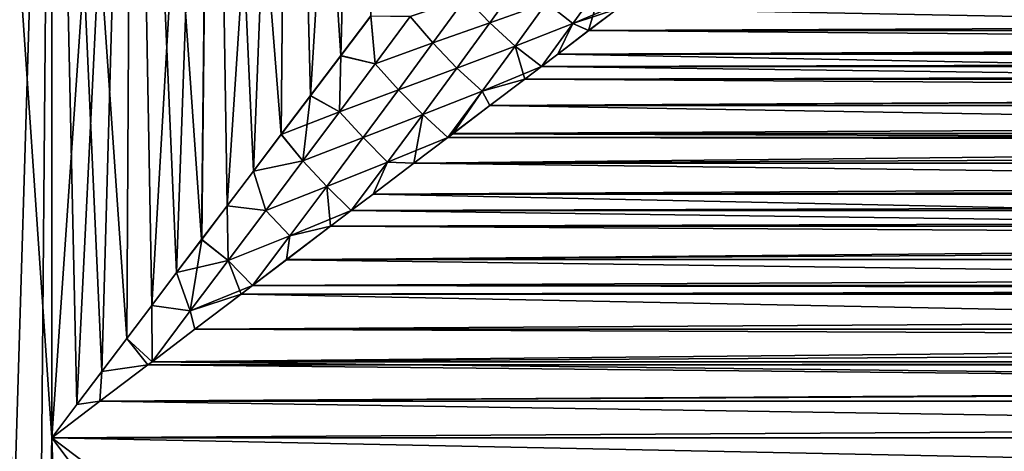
# Model space of a CAD drawing. Header units: metres. Extents: x -109 to 109, y -108 to 40.
# Tile 86 of 230: x -77 to -53, y -41 to -31. Entities that reach past the tile are written whole.
import ezdxf

# ---------------------------------------------------------------- set-up
doc = ezdxf.new("R2010")
doc.units = ezdxf.units.M
doc.layers.add('solid_K_24_42_17_000C74_XXXX', color=7, linetype='CONTINUOUS')

msp = doc.modelspace()

# ---------------------------------------------------------------- linework, layer by layer
at = {"layer": 'solid_K_24_42_17_000C74_XXXX'}
for points in [[(-78.536552, -11.5, 15.466479), (-76.910103, -59.5, 15.594608), (-76.5, -41, 15.6)], [(-76.5, -11.5, 15.60001), (-78.536552, -11.5, 15.466479), (-76.5, -41, 15.6)], [(-78.536552, -11.5, 15.466479), (-77.955193, -59.5, 15.531982), (-76.910103, -59.5, 15.594608)], [(-78.536552, -11.5, -15.466479), (-76.5, -11.5, -15.60001), (-77.955215, -59.5, -15.531981)], [(-76.5, -11.5, -15.60001), (-76.910126, -59.5, -15.594607), (-77.955215, -59.5, -15.531981)], [(-76.5, -11.5, -15.60001), (-76.5, -41, -15.6), (-76.910126, -59.5, -15.594607)], [(-74.463448, -11.5, -15.466479), (-75.869591, -40.167351, -15.587257), (-76.5, -41, -15.6)], [(-76.5, -11.5, -15.60001), (-74.463448, -11.5, -15.466479), (-76.5, -41, -15.6)], [(-75.869858, -40.167702, 15.587268), (-76.5, -11.5, 15.60001), (-76.5, -41, 15.6)], [(-74.613029, -38.50824, 15.485456), (-74.463448, -11.5, 15.466479), (-76.5, -11.5, 15.60001)], [(-75.240845, -39.337208, 15.549101), (-74.613029, -38.50824, 15.485456), (-76.5, -11.5, 15.60001)], [(-75.869858, -40.167702, 15.587268), (-75.240845, -39.337208, 15.549101), (-76.5, -11.5, 15.60001)], [(-74.463448, -11.5, -15.466479), (-75.240341, -39.336548, -15.54906), (-75.869591, -40.167351, -15.587257)], [(-74.463448, -11.5, -15.466479), (-74.612312, -38.507286, -15.485368), (-75.240341, -39.336548, -15.54906)], [(-74.613029, -38.50824, 15.485456), (-73.98613, -37.680397, 15.396118), (-74.463448, -11.5, 15.466479)], [(-74.463448, -11.5, -15.466479), (-73.985184, -37.679146, -15.395964), (-74.612312, -38.507286, -15.485368)], [(-72.731789, -36.023956, 15.13805), (-72.462692, -11.5, 15.068502), (-74.463448, -11.5, 15.466479)], [(-73.360435, -36.854088, 15.280808), (-72.731789, -36.023956, 15.13805), (-74.463448, -11.5, 15.466479)], [(-73.98613, -37.680397, 15.396118), (-73.360435, -36.854088, 15.280808), (-74.463448, -11.5, 15.466479)], [(-74.463448, -11.5, -15.466479), (-72.462692, -11.5, -15.068502), (-73.985184, -37.679146, -15.395964)], [(-72.462692, -11.5, -15.068502), (-73.359222, -36.852486, -15.28056), (-73.985184, -37.679146, -15.395964)], [(-72.462692, -11.5, -15.068502), (-72.73027, -36.021957, -15.137673), (-73.359222, -36.852486, -15.28056)], [(-72.731789, -36.023956, 15.13805), (-72.092224, -35.179531, 14.964342), (-72.462692, -11.5, 15.068502)], [(-72.462692, -11.5, -15.068502), (-72.090408, -35.177128, -14.963807), (-72.73027, -36.021957, -15.137673)], [(-70.732391, -33.383526, 14.494643), (-70.530182, -11.5, 14.412549), (-72.462692, -11.5, 15.068502)], [(-71.431053, -34.306232, 14.7535), (-70.732391, -33.383526, 14.494643), (-72.462692, -11.5, 15.068502)], [(-72.092224, -35.179531, 14.964342), (-71.431053, -34.306232, 14.7535), (-72.462692, -11.5, 15.068502)], [(-72.462692, -11.5, -15.068502), (-70.530182, -11.5, -14.412549), (-72.090408, -35.177128, -14.963807)], [(-70.530182, -11.5, -14.412549), (-71.428963, -34.303474, -14.752783), (-72.090408, -35.177128, -14.963807)], [(-70.530182, -11.5, -14.412549), (-70.730133, -33.380543, -14.493744), (-71.428963, -34.303474, -14.752783)], [(-70.732391, -33.383526, 14.494643), (-69.995193, -32.410595, 14.179123), (-70.530182, -11.5, 14.412549)], [(-70.530182, -11.5, -14.412549), (-69.992859, -32.407513, -14.178052), (-70.730133, -33.380543, -14.493744)], [(-69.23452, -31.405962, 13.804812), (-68.699646, -11.5, 13.509774), (-70.530182, -11.5, 14.412549)], [(-69.995193, -32.410595, 14.179123), (-69.23452, -31.405962, 13.804812), (-70.530182, -11.5, 14.412549)], [(-70.530182, -11.5, -14.412549), (-68.699646, -11.5, -13.509774), (-69.992859, -32.407513, -14.178052)], [(-68.699646, -11.5, -13.509774), (-69.232201, -31.402889, -13.80359), (-69.992859, -32.407513, -14.178052)], [(-69.23452, -31.405962, 13.804812), (-68.481331, -30.411354, 13.381368), (-68.699646, -11.5, 13.509774)], [(-68.699646, -11.5, -13.509774), (-68.47908, -30.408381, -13.380018), (-69.232201, -31.402889, -13.80359)], [(-66.08606, -29.941347, -12.061765), (-64.695724, -29.482071, -11.294214), (-65.486221, -30.581432, -12.073392)], [(-65.486198, -30.581408, 12.073376), (-64.695709, -29.482044, 11.294188), (-66.086014, -29.941299, 12.06173)], [(-65.486221, -30.581432, -12.073392), (-64.695724, -29.482071, -11.294214), (-64.061012, -30.078321, -11.409345)], [(-64.061005, -30.078293, 11.40932), (-64.695709, -29.482044, 11.294188), (-65.486198, -30.581408, 12.073376)], [(-64.061012, -30.078321, -11.409345), (-62.645206, -29.560509, -10.73025), (-63.395267, -30.597076, -11.653941)], [(-63.395283, -30.597076, 11.653939), (-62.645195, -29.560493, 10.730239), (-64.061005, -30.078293, 11.40932)], [(-63.395283, -30.597076, 11.653939), (-61.93306, -29.968788, 11.030519), (-62.645195, -29.560493, 10.730239)], [(-63.395267, -30.597076, -11.653941), (-62.645206, -29.560509, -10.73025), (-63.001568, -30.777929, -11.784282)], [(-62.645206, -29.560509, -10.73025), (-62.275188, -30.227846, -11.283647), (-63.001568, -30.777929, -11.784282)], [(-67.486176, -30.42482, -12.835891), (-66.08606, -29.941347, -12.061765), (-66.921867, -31.087517, -12.738196)], [(-66.921822, -31.087473, 12.738167), (-66.086014, -29.941299, 12.06173), (-67.486099, -30.42474, 12.835839)], [(-66.921867, -31.087517, -12.738196), (-66.08606, -29.941347, -12.061765), (-65.486221, -30.581432, -12.073392)], [(-65.486198, -30.581408, 12.073376), (-66.086014, -29.941299, 12.06173), (-66.921822, -31.087473, 12.738167)], [(-65.486221, -30.581432, -12.073392), (-64.061012, -30.078321, -11.409345), (-64.850266, -31.169109, -12.2256)], [(-64.85025, -31.169085, 12.225584), (-64.061005, -30.078293, 11.40932), (-65.486198, -30.581408, 12.073376)], [(-64.850266, -31.169109, -12.2256), (-64.061012, -30.078321, -11.409345), (-63.395267, -30.597076, -11.653941)], [(-63.395283, -30.597076, 11.653939), (-64.061005, -30.078293, 11.40932), (-64.85025, -31.169085, 12.225584)], [(-63.395283, -30.597076, 11.653939), (-62.273544, -30.22661, 11.282468), (-61.93306, -29.968788, 11.030519)], [(-62.275188, -30.227846, -11.283647), (-9.461295, -30.176538, -11.234442), (-10.856002, -31.208324, -12.144262)], [(-68.365654, -31.610064, 13.411152), (-68.481331, -30.411354, 13.381368), (-69.23452, -31.405962, 13.804812)], [(-68.365723, -31.610136, -13.411199), (-69.232201, -31.402889, -13.80359), (-68.47908, -30.408381, -13.380018)], [(-68.365654, -31.610064, 13.411152), (-67.486099, -30.42474, 12.835839), (-68.481331, -30.411354, 13.381368)], [(-68.365723, -31.610136, -13.411199), (-68.47908, -30.408381, -13.380018), (-67.486176, -30.42482, -12.835891)], [(-68.365723, -31.610136, -13.411199), (-67.486176, -30.42482, -12.835891), (-66.921867, -31.087517, -12.738196)], [(-66.921822, -31.087473, 12.738167), (-67.486099, -30.42474, 12.835839), (-68.365654, -31.610064, 13.411152)], [(-63.395283, -30.597076, 11.653939), (-63.000046, -30.776772, 11.783277), (-62.273544, -30.22661, 11.282468)], [(-63.001568, -30.777929, -11.784282), (-62.275188, -30.227846, -11.283647), (-10.856002, -31.208324, -12.144262)], [(-63.000046, -30.776772, 11.783277), (63.000034, -30.776766, 11.783271), (62.273537, -30.226603, 11.282461)], [(-62.273544, -30.22661, 11.282468), (-63.000046, -30.776772, 11.783277), (62.273537, -30.226603, 11.282461)], [(-66.921867, -31.087517, -12.738196), (-65.486221, -30.581432, -12.073392), (-66.313255, -31.718386, -12.784507)], [(-66.31324, -31.71837, 12.784494), (-65.486198, -30.581408, 12.073376), (-66.921822, -31.087473, 12.738167)], [(-66.313255, -31.718386, -12.784507), (-65.486221, -30.581432, -12.073392), (-64.850266, -31.169109, -12.2256)], [(-64.85025, -31.169085, 12.225584), (-65.486198, -30.581408, 12.073376), (-66.31324, -31.71837, 12.784494)], [(-64.850266, -31.169109, -12.2256), (-63.395267, -30.597076, -11.653941), (-64.189995, -31.677935, -12.508362)], [(-63.395283, -30.597076, 11.653939), (-64.85025, -31.169085, 12.225584), (-64.190002, -31.677948, 12.508371)], [(-63.395283, -30.597076, 11.653939), (-64.190002, -31.677948, 12.508371), (-63.777546, -31.365578, 12.269389)], [(-63.395267, -30.597076, -11.653941), (-63.778942, -31.366644, -12.270226), (-64.189995, -31.677935, -12.508362)], [(-63.395267, -30.597076, -11.653941), (-63.001568, -30.777929, -11.784282), (-63.778942, -31.366644, -12.270226)], [(-63.395283, -30.597076, 11.653939), (-63.777546, -31.365578, 12.269389), (-63.000046, -30.776772, 11.783277)], [(-63.778942, -31.366644, -12.270226), (-63.001568, -30.777929, -11.784282), (-10.856002, -31.208324, -12.144262)], [(-63.777546, -31.365578, 12.269389), (63.777538, -31.36557, 12.269383), (63.000034, -30.776766, 11.783271)], [(-63.000046, -30.776772, 11.783277), (-63.777546, -31.365578, 12.269389), (63.000034, -30.776766, 11.783271)], [(-68.365723, -31.610136, -13.411199), (-66.921867, -31.087517, -12.738196), (-67.785583, -32.263565, -13.346239)], [(-67.785545, -32.263531, 13.346214), (-66.921822, -31.087473, 12.738167), (-68.365654, -31.610064, 13.411152)], [(-67.785583, -32.263565, -13.346239), (-66.921867, -31.087517, -12.738196), (-66.313255, -31.718386, -12.784507)], [(-66.31324, -31.71837, 12.784494), (-66.921822, -31.087473, 12.738167), (-67.785545, -32.263531, 13.346214)], [(-66.313255, -31.718386, -12.784507), (-64.850266, -31.169109, -12.2256), (-65.680016, -32.29895, -12.97488)], [(-65.680008, -32.298935, 12.974869), (-64.85025, -31.169085, 12.225584), (-66.31324, -31.71837, 12.784494)], [(-65.680016, -32.29895, -12.97488), (-64.850266, -31.169109, -12.2256), (-64.607635, -31.994207, -12.737964)], [(-65.680008, -32.298935, 12.974869), (-64.190002, -31.677948, 12.508371), (-64.85025, -31.169085, 12.225584)], [(-64.850266, -31.169109, -12.2256), (-64.189995, -31.677935, -12.508362), (-64.607635, -31.994207, -12.737964)], [(-69.265823, -32.819069, 13.9178), (-69.23452, -31.405962, 13.804812), (-69.995193, -32.410595, 14.179123)], [(-69.265907, -32.819153, -13.917836), (-69.992859, -32.407513, -14.178052), (-69.232201, -31.402889, -13.80359)], [(-69.265907, -32.819153, -13.917836), (-69.232201, -31.402889, -13.80359), (-68.365723, -31.610136, -13.411199)], [(-69.265823, -32.819069, 13.9178), (-68.365654, -31.610064, 13.411152), (-69.23452, -31.405962, 13.804812)], [(-64.190002, -31.677948, 12.508371), (64.19001, -31.677948, 12.508371), (63.777538, -31.36557, 12.269383)], [(-63.777546, -31.365578, 12.269389), (-64.190002, -31.677948, 12.508371), (63.777538, -31.36557, 12.269383)], [(-64.189995, -31.677935, -12.508362), (-63.778942, -31.366644, -12.270226), (-12.058333, -32.3447, -12.978667)], [(-63.778942, -31.366644, -12.270226), (-10.856002, -31.208324, -12.144262), (-12.058333, -32.3447, -12.978667)], [(-69.265907, -32.819153, -13.917836), (-68.365723, -31.610136, -13.411199), (-67.785583, -32.263565, -13.346239)], [(-67.785545, -32.263531, 13.346214), (-68.365654, -31.610064, 13.411152), (-69.265823, -32.819069, 13.9178)], [(-65.680008, -32.298935, 12.974869), (-64.606354, -31.993242, 12.737281), (-64.190002, -31.677948, 12.508371)], [(-64.607635, -31.994207, -12.737964), (-64.189995, -31.677935, -12.508362), (-12.058333, -32.3447, -12.978667)], [(-64.606354, -31.993242, 12.737281), (64.606339, -31.993235, 12.737276), (64.19001, -31.677948, 12.508371)], [(-64.190002, -31.677948, 12.508371), (-64.606354, -31.993242, 12.737281), (64.19001, -31.677948, 12.508371)], [(-67.785583, -32.263565, -13.346239), (-66.313255, -31.718386, -12.784507), (-67.17215, -32.886784, -13.428774)], [(-67.17215, -32.88678, 13.428767), (-66.31324, -31.71837, 12.784494), (-67.785545, -32.263531, 13.346214)], [(-65.680008, -32.298935, 12.974869), (-66.31324, -31.71837, 12.784494), (-67.17215, -32.88678, 13.428767)], [(-67.17215, -32.886784, -13.428774), (-66.313255, -31.718386, -12.784507), (-65.680016, -32.29895, -12.97488)], [(-65.680016, -32.29895, -12.97488), (-64.607635, -31.994207, -12.737964), (-65.487572, -32.660473, -13.18379)], [(-65.680008, -32.298935, 12.974869), (-65.486404, -32.659588, 13.183228), (-64.606354, -31.993242, 12.737281)], [(-65.487572, -32.660473, -13.18379), (-64.607635, -31.994207, -12.737964), (-12.058333, -32.3447, -12.978667)], [(-65.486404, -32.659588, 13.183228), (65.486397, -32.65958, 13.183225), (64.606339, -31.993235, 12.737276)], [(-64.606354, -31.993242, 12.737281), (-65.486404, -32.659588, 13.183228), (64.606339, -31.993235, 12.737276)], [(-69.265823, -32.819069, 13.9178), (-69.995193, -32.410595, 14.179123), (-70.732391, -33.383526, 14.494643)], [(-70.18367, -34.047829, -14.357964), (-70.730133, -33.380543, -14.493744), (-69.992859, -32.407513, -14.178052)], [(-70.18367, -34.047829, -14.357964), (-69.992859, -32.407513, -14.178052), (-69.265907, -32.819153, -13.917836)], [(-69.265907, -32.819153, -13.917836), (-67.785583, -32.263565, -13.346239), (-68.673897, -33.464848, -13.887523)], [(-68.673851, -33.464809, 13.887506), (-67.785545, -32.263531, 13.346214), (-69.265823, -32.819069, 13.9178)], [(-68.673897, -33.464848, -13.887523), (-67.785583, -32.263565, -13.346239), (-67.17215, -32.886784, -13.428774)], [(-67.17215, -32.88678, 13.428767), (-67.785545, -32.263531, 13.346214), (-68.673851, -33.464809, 13.887506)], [(-65.680008, -32.298935, 12.974869), (-67.17215, -32.88678, 13.428767), (-66.543579, -33.460217, 13.656927)], [(-67.17215, -32.886784, -13.428774), (-65.680016, -32.29895, -12.97488), (-66.543587, -33.460232, -13.656937)], [(-65.680016, -32.29895, -12.97488), (-66.417641, -33.364853, -13.603842), (-66.543587, -33.460232, -13.656937)], [(-65.680008, -32.298935, 12.974869), (-66.543579, -33.460217, 13.656927), (-65.486404, -32.659588, 13.183228)], [(-65.680016, -32.29895, -12.97488), (-65.487572, -32.660473, -13.18379), (-66.417641, -33.364853, -13.603842)], [(-65.487572, -32.660473, -13.18379), (-12.058333, -32.3447, -12.978667), (-13.06136, -33.547779, -13.704904)], [(-65.486404, -32.659588, 13.183228), (-66.543579, -33.460217, 13.656927), (-66.416565, -33.364029, 13.603379)], [(-66.417641, -33.364853, -13.603842), (-65.487572, -32.660473, -13.18379), (-13.06136, -33.547779, -13.704904)], [(-66.416565, -33.364029, 13.603379), (66.416557, -33.364021, 13.603375), (65.486397, -32.65958, 13.183225)], [(-65.486404, -32.659588, 13.183228), (-66.416565, -33.364029, 13.603379), (65.486397, -32.65958, 13.183225)], [(-70.183586, -34.047737, 14.357927), (-69.265823, -32.819069, 13.9178), (-70.732391, -33.383526, 14.494643)], [(-70.18367, -34.047829, -14.357964), (-69.265907, -32.819153, -13.917836), (-68.673897, -33.464848, -13.887523)], [(-68.673851, -33.464809, 13.887506), (-69.265823, -32.819069, 13.9178), (-70.183586, -34.047737, 14.357927)], [(-68.673897, -33.464848, -13.887523), (-67.17215, -32.886784, -13.428774), (-68.05957, -34.081856, -14.007267)], [(-68.059555, -34.081848, 14.007267), (-67.17215, -32.88678, 13.428767), (-68.673851, -33.464809, 13.887506)], [(-68.05957, -34.081856, -14.007267), (-67.17215, -32.886784, -13.428774), (-67.396172, -34.105984, -13.994019)], [(-68.059555, -34.081848, 14.007267), (-66.543579, -33.460217, 13.656927), (-67.17215, -32.88678, 13.428767)], [(-67.17215, -32.886784, -13.428774), (-66.543587, -33.460232, -13.656937), (-67.396172, -34.105984, -13.994019)], [(-70.183586, -34.047737, 14.357927), (-70.732391, -33.383526, 14.494643), (-71.431053, -34.306232, 14.7535)], [(-70.18367, -34.047829, -14.357964), (-71.428963, -34.303474, -14.752783), (-70.730133, -33.380543, -14.493744)], [(-66.543587, -33.460232, -13.656937), (-66.417641, -33.364853, -13.603842), (-13.06136, -33.547779, -13.704904)], [(-66.543579, -33.460217, 13.656927), (66.543579, -33.460217, 13.656927), (66.416557, -33.364021, 13.603375)], [(-66.416565, -33.364029, 13.603379), (-66.543579, -33.460217, 13.656927), (66.416557, -33.364021, 13.603375)], [(-70.18367, -34.047829, -14.357964), (-68.673897, -33.464848, -13.887523), (-69.583672, -34.687237, -14.363667)], [(-69.583626, -34.687195, 14.363648), (-68.673851, -33.464809, 13.887506), (-70.183586, -34.047737, 14.357927)], [(-69.583672, -34.687237, -14.363667), (-68.673897, -33.464848, -13.887523), (-68.05957, -34.081856, -14.007267)], [(-68.059555, -34.081848, 14.007267), (-68.673851, -33.464809, 13.887506), (-69.583626, -34.687195, 14.363648)], [(-68.059555, -34.081848, 14.007267), (-67.395164, -34.105213, 13.993639), (-66.543579, -33.460217, 13.656927)], [(-67.396172, -34.105984, -13.994019), (-66.543587, -33.460232, -13.656937), (-13.06136, -33.547779, -13.704904)], [(-67.396172, -34.105984, -13.994019), (-13.06136, -33.547779, -13.704904), (-13.867633, -34.779518, -14.306138)], [(-67.395164, -34.105213, 13.993639), (67.395157, -34.105209, 13.993636), (66.543579, -33.460217, 13.656927)], [(-66.543579, -33.460217, 13.656927), (-67.395164, -34.105213, 13.993639), (66.543579, -33.460217, 13.656927)], [(-71.116112, -35.292374, 14.733333), (-70.183586, -34.047737, 14.357927), (-71.431053, -34.306232, 14.7535)], [(-71.116203, -35.292465, -14.733363), (-71.428963, -34.303474, -14.752783), (-70.18367, -34.047829, -14.357964)], [(-71.116203, -35.292465, -14.733363), (-70.18367, -34.047829, -14.357964), (-69.583672, -34.687237, -14.363667)], [(-69.583626, -34.687195, 14.363648), (-70.183586, -34.047737, 14.357927), (-71.116112, -35.292374, 14.733333)], [(-69.583672, -34.687237, -14.363667), (-68.05957, -34.081856, -14.007267), (-68.968231, -35.296368, -14.519938)], [(-68.059555, -34.081848, 14.007267), (-69.583626, -34.687195, 14.363648), (-68.968224, -35.296364, 14.519936)], [(-68.05957, -34.081856, -14.007267), (-68.421196, -34.882053, -14.350286), (-68.968231, -35.296368, -14.519938)], [(-68.059555, -34.081848, 14.007267), (-68.968224, -35.296364, 14.519936), (-68.42025, -34.88134, 14.349982)], [(-68.05957, -34.081856, -14.007267), (-67.396172, -34.105984, -13.994019), (-68.421196, -34.882053, -14.350286)], [(-68.421196, -34.882053, -14.350286), (-67.396172, -34.105984, -13.994019), (-13.867633, -34.779518, -14.306138)], [(-68.059555, -34.081848, 14.007267), (-68.42025, -34.88134, 14.349982), (-67.395164, -34.105213, 13.993639)], [(-68.42025, -34.88134, 14.349982), (68.420242, -34.881332, 14.349979), (67.395157, -34.105209, 13.993636)], [(-67.395164, -34.105213, 13.993639), (-68.42025, -34.88134, 14.349982), (67.395157, -34.105209, 13.993636)], [(-71.116112, -35.292374, 14.733333), (-71.431053, -34.306232, 14.7535), (-72.092224, -35.179531, 14.964342)], [(-71.116203, -35.292465, -14.733363), (-72.090408, -35.177128, -14.963807), (-71.428963, -34.303474, -14.752783)], [(-71.116203, -35.292465, -14.733363), (-69.583672, -34.687237, -14.363667), (-70.512001, -35.926964, -14.775976)], [(-70.511955, -35.926926, 14.775962), (-69.583626, -34.687195, 14.363648), (-71.116112, -35.292374, 14.733333)], [(-70.512001, -35.926964, -14.775976), (-69.583672, -34.687237, -14.363667), (-69.48938, -35.690929, -14.668803)], [(-70.511955, -35.926926, 14.775962), (-68.968224, -35.296364, 14.519936), (-69.583626, -34.687195, 14.363648)], [(-69.583672, -34.687237, -14.363667), (-68.968231, -35.296368, -14.519938), (-69.48938, -35.690929, -14.668803)], [(-68.968231, -35.296368, -14.519938), (-68.421196, -34.882053, -14.350286), (-14.497439, -36.0252, -14.785511)], [(-68.968224, -35.296364, 14.519936), (68.968224, -35.296364, 14.519936), (68.420242, -34.881332, 14.349979)], [(-68.42025, -34.88134, 14.349982), (-68.968224, -35.296364, 14.519936), (68.420242, -34.881332, 14.349979)], [(-68.421196, -34.882053, -14.350286), (-13.867633, -34.779518, -14.306138), (-14.497439, -36.0252, -14.785511)], [(-72.060997, -36.549721, 15.045213), (-72.092224, -35.179531, 14.964342), (-72.731789, -36.023956, 15.13805)], [(-72.061081, -36.549801, -15.045232), (-72.73027, -36.021957, -15.137673), (-72.090408, -35.177128, -14.963807)], [(-72.060997, -36.549721, 15.045213), (-71.116112, -35.292374, 14.733333), (-72.092224, -35.179531, 14.964342)], [(-72.061081, -36.549801, -15.045232), (-72.090408, -35.177128, -14.963807), (-71.116203, -35.292465, -14.733363)], [(-72.061081, -36.549801, -15.045232), (-71.116203, -35.292465, -14.733363), (-70.512001, -35.926964, -14.775976)], [(-70.511955, -35.926926, 14.775962), (-71.116112, -35.292374, 14.733333), (-72.060997, -36.549721, 15.045213)], [(-70.511955, -35.926926, 14.775962), (-69.488518, -35.690277, 14.668567), (-68.968224, -35.296364, 14.519936)], [(-69.48938, -35.690929, -14.668803), (-68.968231, -35.296368, -14.519938), (-14.497439, -36.0252, -14.785511)], [(-69.488518, -35.690277, 14.668567), (69.488518, -35.690273, 14.668565), (68.968224, -35.296364, 14.519936)], [(-68.968224, -35.296364, 14.519936), (-69.488518, -35.690277, 14.668567), (68.968224, -35.296364, 14.519936)], [(-70.595451, -36.528664, -14.945473), (-69.48938, -35.690929, -14.668803), (-14.497439, -36.0252, -14.785511)], [(-70.512001, -35.926964, -14.775976), (-69.48938, -35.690929, -14.668803), (-70.595451, -36.528664, -14.945473)], [(-70.594696, -36.528095, 14.945303), (70.594696, -36.528091, 14.945301), (69.488518, -35.690273, 14.668565)], [(-69.488518, -35.690277, 14.668567), (-70.594696, -36.528095, 14.945303), (69.488518, -35.690273, 14.668565)], [(-70.511955, -35.926926, 14.775962), (-70.594696, -36.528095, 14.945303), (-69.488518, -35.690277, 14.668567)], [(-72.060997, -36.549721, 15.045213), (-72.731789, -36.023956, 15.13805), (-73.360435, -36.854088, 15.280808)], [(-73.015877, -37.816689, -15.294742), (-73.359222, -36.852486, -15.28056), (-72.73027, -36.021957, -15.137673)], [(-73.015877, -37.816689, -15.294742), (-72.73027, -36.021957, -15.137673), (-72.061081, -36.549801, -15.045232)], [(-72.061081, -36.549801, -15.045232), (-70.512001, -35.926964, -14.775976), (-71.454666, -37.179245, -15.124875)], [(-70.511955, -35.926926, 14.775962), (-72.060997, -36.549721, 15.045213), (-71.454643, -37.179226, 15.12487)], [(-70.512001, -35.926964, -14.775976), (-70.595451, -36.528664, -14.945473), (-71.454666, -37.179245, -15.124875)], [(-70.511955, -35.926926, 14.775962), (-71.454643, -37.179226, 15.12487), (-70.594696, -36.528095, 14.945303)], [(-70.595451, -36.528664, -14.945473), (-14.497439, -36.0252, -14.785511), (-14.96676, -37.270947, -15.147744)], [(-73.015823, -37.816635, 15.294729), (-72.060997, -36.549721, 15.045213), (-73.360435, -36.854088, 15.280808)], [(-73.015877, -37.816689, -15.294742), (-72.061081, -36.549801, -15.045232), (-71.734482, -37.391277, -15.176862)], [(-73.015823, -37.816635, 15.294729), (-71.454643, -37.179226, 15.12487), (-72.060997, -36.549721, 15.045213)], [(-72.061081, -36.549801, -15.045232), (-71.454666, -37.179245, -15.124875), (-71.734482, -37.391277, -15.176862)], [(-71.454666, -37.179245, -15.124875), (-70.595451, -36.528664, -14.945473), (-14.96676, -37.270947, -15.147744)], [(-71.454643, -37.179226, 15.12487), (71.454643, -37.179226, 15.12487), (70.594696, -36.528091, 14.945301)], [(-70.594696, -36.528095, 14.945303), (-71.454643, -37.179226, 15.12487), (70.594696, -36.528091, 14.945301)], [(-73.015823, -37.816635, 15.294729), (-73.360435, -36.854088, 15.280808), (-73.98613, -37.680397, 15.396118)], [(-73.015877, -37.816689, -15.294742), (-73.985184, -37.679146, -15.395964), (-73.359222, -36.852486, -15.28056)], [(-73.015823, -37.816635, 15.294729), (-71.733864, -37.390812, 15.176751), (-71.454643, -37.179226, 15.12487)], [(-71.734482, -37.391277, -15.176862), (-71.454666, -37.179245, -15.124875), (-14.96676, -37.270947, -15.147744)], [(-71.734482, -37.391277, -15.176862), (-14.96676, -37.270947, -15.147744), (-15.291973, -38.516972, -15.401122)], [(-71.733864, -37.390812, 15.176751), (71.733864, -37.390812, 15.17675), (71.454643, -37.179226, 15.12487)], [(-71.454643, -37.179226, 15.12487), (-71.733864, -37.390812, 15.176751), (71.454643, -37.179226, 15.12487)], [(-73.015877, -37.816689, -15.294742), (-71.734482, -37.391277, -15.176862), (-72.900673, -38.274174, -15.360009)], [(-73.015823, -37.816635, 15.294729), (-72.900215, -38.27383, 15.359948), (-71.733864, -37.390812, 15.176751)], [(-72.900673, -38.274174, -15.360009), (-71.734482, -37.391277, -15.176862), (-15.291973, -38.516972, -15.401122)], [(-72.900215, -38.27383, 15.359948), (72.900215, -38.273827, 15.359947), (71.733864, -37.390812, 15.17675)], [(-71.733864, -37.390812, 15.176751), (-72.900215, -38.27383, 15.359948), (71.733864, -37.390812, 15.17675)], [(-74.613029, -38.50824, 15.485456), (-73.978226, -39.09034, 15.482674), (-73.98613, -37.680397, 15.396118)], [(-73.985184, -37.679146, -15.395964), (-73.978271, -39.090374, -15.482678), (-74.612312, -38.507286, -15.485368)], [(-73.015823, -37.816635, 15.294729), (-73.98613, -37.680397, 15.396118), (-73.978226, -39.09034, 15.482674)], [(-73.015877, -37.816689, -15.294742), (-73.978271, -39.090374, -15.482678), (-73.985184, -37.679146, -15.395964)], [(-73.015877, -37.816689, -15.294742), (-72.900673, -38.274174, -15.360009), (-73.978271, -39.090374, -15.482678)], [(-73.015823, -37.816635, 15.294729), (-73.978226, -39.09034, 15.482674), (-72.900215, -38.27383, 15.359948)], [(-73.978271, -39.090374, -15.482678), (-72.900673, -38.274174, -15.360009), (-15.291973, -38.516972, -15.401122)], [(-73.978226, -39.09034, 15.482674), (73.978226, -39.09034, 15.482674), (72.900215, -38.273827, 15.359947)], [(-72.900215, -38.27383, 15.359948), (-73.978226, -39.09034, 15.482674), (72.900215, -38.273827, 15.359947)], [(-75.240845, -39.337208, 15.549101), (-74.086754, -39.172489, 15.492585), (-74.613029, -38.50824, 15.485456)], [(-74.612312, -38.507286, -15.485368), (-74.087051, -39.172714, -15.492612), (-75.240341, -39.336548, -15.54906)], [(-74.613029, -38.50824, 15.485456), (-74.086754, -39.172489, 15.492585), (-73.978226, -39.09034, 15.482674)], [(-74.612312, -38.507286, -15.485368), (-73.978271, -39.090374, -15.482678), (-74.087051, -39.172714, -15.492612)], [(-73.978271, -39.090374, -15.482678), (-15.291973, -38.516972, -15.401122), (-15.482705, -39.759808, -15.550625)], [(-74.087051, -39.172714, -15.492612), (-73.978271, -39.090374, -15.482678), (-15.482705, -39.759808, -15.550625)], [(-74.086754, -39.172489, 15.492585), (74.086754, -39.172485, 15.492585), (73.978226, -39.09034, 15.482674)], [(-73.978226, -39.09034, 15.482674), (-74.086754, -39.172489, 15.492585), (73.978226, -39.09034, 15.482674)], [(-75.869858, -40.167702, 15.587268), (-75.287918, -40.082531, 15.572997), (-75.240845, -39.337208, 15.549101)], [(-75.240341, -39.336548, -15.54906), (-75.288063, -40.082642, -15.573004), (-75.869591, -40.167351, -15.587257)], [(-75.288063, -40.082642, -15.573004), (-74.087051, -39.172714, -15.492612), (-15.482705, -39.759808, -15.550625)], [(-75.240341, -39.336548, -15.54906), (-74.087051, -39.172714, -15.492612), (-75.288063, -40.082642, -15.573004)], [(-75.287918, -40.082531, 15.572997), (75.287918, -40.082531, 15.572997), (74.086754, -39.172485, 15.492585)], [(-74.086754, -39.172489, 15.492585), (-75.287918, -40.082531, 15.572997), (74.086754, -39.172485, 15.492585)], [(-75.240845, -39.337208, 15.549101), (-75.287918, -40.082531, 15.572997), (-74.086754, -39.172489, 15.492585)], [(-75.288063, -40.082642, -15.573004), (-15.482705, -39.759808, -15.550625), (-15.545517, -41, -15.6)], [(75.287918, -40.082531, 15.572997), (-76.5, -41, 15.6), (76.5, -41, 15.6)], [(-75.287918, -40.082531, 15.572997), (-76.5, -41, 15.6), (75.287918, -40.082531, 15.572997)], [(-75.869858, -40.167702, 15.587268), (-76.5, -41, 15.6), (-75.287918, -40.082531, 15.572997)], [(-75.288063, -40.082642, -15.573004), (-15.545517, -41, -15.6), (-76.5, -41, -15.6)], [(-75.869591, -40.167351, -15.587257), (-75.288063, -40.082642, -15.573004), (-76.5, -41, -15.6)], [(-75.985077, -41.680733, -15.591499), (-76.910126, -59.5, -15.594607), (-76.5, -41, -15.6)], [(-76.910103, -59.5, 15.594608), (-75.862946, -59.5, 15.586977), (-76.5, -41, 15.6)], [(-76.5, -41, -15.6), (-15.545517, -41, -15.6), (-15.482708, -42.240166, -15.550627)], [(-75.288071, -41.917351, -15.573005), (-76.5, -41, -15.6), (-15.482708, -42.240166, -15.550627)], [(-75.985077, -41.680733, -15.591499), (-76.5, -41, -15.6), (-75.288071, -41.917351, -15.573005)], [(76.5, -41, 15.6), (-76.5, -41, 15.6), (-75.28791, -41.917477, 15.572997)], [(-75.985077, -41.680733, 15.591499), (-75.28791, -41.917477, 15.572997), (-76.5, -41, 15.6)], [(-75.985077, -41.680733, 15.591499), (-76.5, -41, 15.6), (-75.862946, -59.5, 15.586977)], [(75.28791, -41.917473, 15.572997), (76.5, -41, 15.6), (-75.28791, -41.917477, 15.572997)]]:
    msp.add_3dface(points, dxfattribs=at)

doc.saveas('drawing.dxf')
